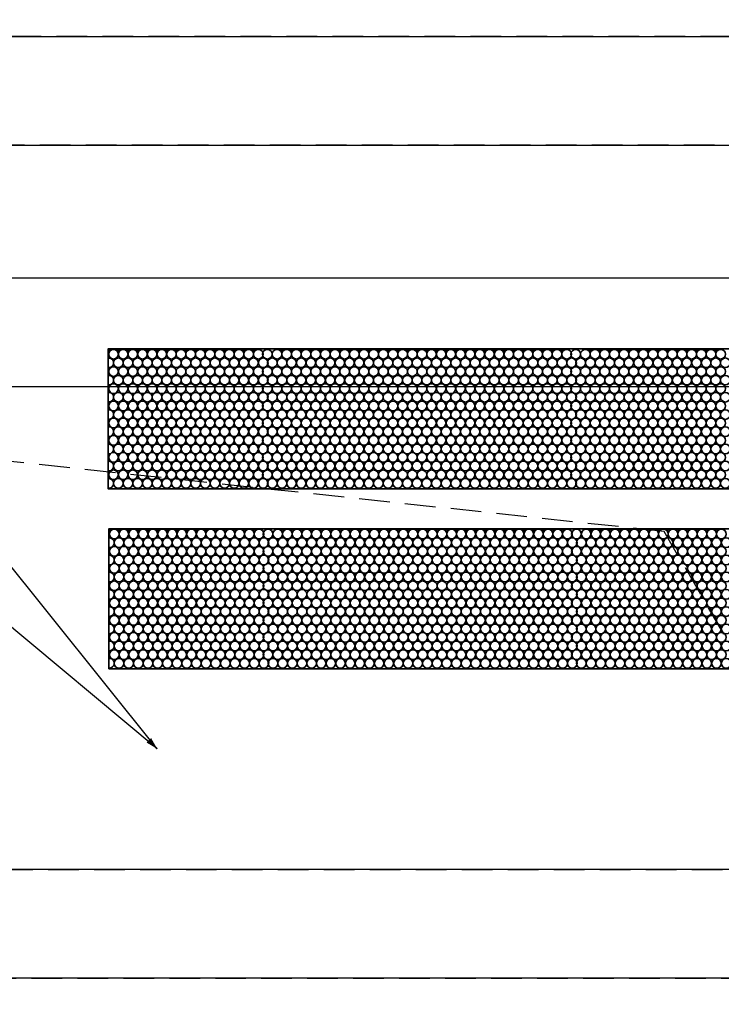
# Model space of a CAD drawing. Header units: millimetres. Extents: x -56303 to -45239, y -20463 to -4540.
# Tile 209 of 256: x -50958 to -50929, y -11635 to -11595. Entities that reach past the tile are written whole.
import ezdxf

# ---------------------------------------------------------------- set-up
doc = ezdxf.new("R2010")
doc.units = ezdxf.units.MM
doc.linetypes.add('DASHED', pattern=[19.05, 12.7, -6.35])
doc.layers.add('_HVAC_urzadzenia', color=220, linetype='Continuous', lineweight=35)
doc.layers.add('FLUID-N1', color=7, linetype='Continuous')
doc.layers.add('FLUID-N1-80-NUM', color=7, linetype='Continuous')
doc.styles.add('OPIS1', font='ROMANS.SHX', dxfattribs={"width": 0.9})
doc.dimstyles.new('wymiar', dxfattribs={"dimtxt": 8, "dimasz": 5, "dimexe": 0.1, "dimexo": 0.1, "dimgap": 1, "dimtad": 1, "dimdec": 0, "dimlfac": 10, "dimdsep": 46, "dimtxsty": 'OPIS1', "dimblk": 'OBLIQUE', "dimcen": 10, "dimclrd": 256, "dimclre": 256, "dimadec": 0, "dimazin": 0, "dimtfac": 1, "dimtdec": 0, "dimtmove": 0, "dimatfit": 3, "dimfxl": 1, "dimarcsym": 0})

# ---------------------------------------------------------------- blocks, each defined once
blk = doc.blocks.new('*U325')
at = {"color": 7, "linetype": 'Continuous'}
for p, q in [((-195, -745), (-195, 745)), ((195, 745), (195, -745))]:
    blk.add_line(p, q, dxfattribs=at)
at = {"color": 0, "linetype": 'ByBlock', "lineweight": -2}
for p, q in [((-150, -700), (-150, 700)), ((150, 700), (150, -700))]:
    blk.add_line(p, q, dxfattribs=at)
blk = doc.blocks.new('*U480')
at = {"color": 7, "linetype": 'Continuous'}
blk.add_line((195, 395), (195, -395), dxfattribs=at)
at = {"color": 7, "linetype": 'DASHED'}
for p, q in [((90, -210), (150, 350)), ((-150, -350), (90, -210))]:
    blk.add_line(p, q, dxfattribs=at)
at = {"color": 0, "linetype": 'ByBlock', "lineweight": -2}
blk.add_line((150, 350), (150, -350), dxfattribs=at)
blk = doc.blocks.new('*U482')
at = {"color": 7, "linetype": 'Continuous'}
for p, q in [((-745, 195), (745, 195)), ((745, -195), (-745, -195))]:
    blk.add_line(p, q, dxfattribs=at)
at = {"color": 0, "linetype": 'ByBlock', "lineweight": -2}
for p, q in [((-700, 150), (700, 150)), ((700, -150), (-700, -150))]:
    blk.add_line(p, q, dxfattribs=at)
blk = doc.blocks.new('A$C29042132')
for points in [[(6, 18.892), (6, 13.092), (43, 13.092), (43, 18.892)], [(6.029, 11.442), (6.029, 5.642), (43.029, 5.642), (43.029, 11.442)]]:
    blk.add_lwpolyline(points, close=True)
for centre in [(17.429, 18.666), (17.829, 18.666), (18.229, 18.666), (18.629, 18.666), (19.029, 18.666), (19.429, 18.666), (19.829, 18.666), (20.229, 18.666), (20.629, 18.666), (21.029, 18.666), (21.429, 18.666), (21.829, 18.666), (22.229, 18.666), (22.629, 18.666), (23.029, 18.666), (23.429, 18.666), (23.804, 18.666), (24.204, 18.666), (24.604, 18.666), (25.004, 18.666), (25.404, 18.666), (25.804, 18.666), (26.204, 18.666), (26.604, 18.666), (27.004, 18.666), (27.404, 18.666), (27.804, 18.666), (28.204, 18.666), (28.604, 18.666), (29.004, 18.666), (29.404, 18.666), (29.804, 18.666), (30.204, 18.666), (30.604, 18.666), (31.004, 18.666), (31.404, 18.666), (31.804, 18.666), (32.204, 18.666), (32.604, 18.666), (33.004, 18.666), (33.404, 18.666), (33.804, 18.666), (34.204, 18.666), (34.604, 18.666), (35.004, 18.666), (35.404, 18.666), (35.804, 18.666), (36.204, 18.666), (36.579, 18.666), (36.979, 18.666), (37.379, 18.666), (37.779, 18.666), (38.179, 18.666), (38.579, 18.666), (38.979, 18.666), (39.379, 18.666), (39.779, 18.666), (40.179, 18.666), (40.579, 18.666), (40.979, 18.666), (41.379, 18.666), (41.779, 18.666), (42.179, 18.666), (42.579, 18.666), (17.629, 18.309), (18.029, 18.309), (18.429, 18.309), (18.829, 18.309), (19.229, 18.309), (19.629, 18.309), (20.029, 18.309), (20.429, 18.309), (20.829, 18.309), (21.229, 18.309), (21.629, 18.309), (22.029, 18.309), (22.429, 18.309), (22.829, 18.309), (23.229, 18.309), (23.629, 18.309), (24.004, 18.309), (24.404, 18.309), (24.804, 18.309), (25.204, 18.309), (25.604, 18.309), (26.004, 18.309), (26.404, 18.309), (26.804, 18.309), (27.204, 18.309), (27.604, 18.309), (28.004, 18.309), (28.404, 18.309), (28.804, 18.309), (29.204, 18.309), (29.604, 18.309), (30.004, 18.309), (30.404, 18.309), (30.804, 18.309), (31.204, 18.309), (31.604, 18.309), (32.004, 18.309), (32.404, 18.309), (32.804, 18.309), (33.204, 18.309), (33.604, 18.309), (34.004, 18.309), (34.404, 18.309), (34.804, 18.309), (35.204, 18.309), (35.604, 18.309), (36.004, 18.309), (36.404, 18.309), (36.779, 18.309), (37.179, 18.309), (37.579, 18.309), (37.979, 18.309), (38.379, 18.309), (38.779, 18.309), (39.179, 18.309), (39.579, 18.309), (39.979, 18.309), (40.379, 18.309), (40.779, 18.309), (41.179, 18.309), (41.579, 18.309), (41.979, 18.309), (42.379, 18.309), (42.779, 18.309), (17.429, 17.947), (17.829, 17.947), (18.229, 17.947), (18.629, 17.947), (19.029, 17.947), (19.429, 17.947), (19.829, 17.947), (20.229, 17.947), (20.629, 17.947), (21.029, 17.947), (21.429, 17.947), (21.829, 17.947), (22.229, 17.947), (22.629, 17.947), (23.029, 17.947), (23.429, 17.947), (23.804, 17.947), (24.204, 17.947), (24.604, 17.947), (25.004, 17.947), (25.404, 17.947), (25.804, 17.947), (26.204, 17.947), (26.604, 17.947), (27.004, 17.947), (27.404, 17.947), (27.804, 17.947), (28.204, 17.947), (28.604, 17.947), (29.004, 17.947), (29.404, 17.947), (29.804, 17.947), (30.204, 17.947), (30.604, 17.947), (31.004, 17.947), (31.404, 17.947), (31.804, 17.947), (32.204, 17.947), (32.604, 17.947), (33.004, 17.947), (33.404, 17.947), (33.804, 17.947), (34.204, 17.947), (34.604, 17.947), (35.004, 17.947), (35.404, 17.947), (35.804, 17.947), (36.204, 17.947), (36.579, 17.947), (36.979, 17.947), (37.379, 17.947), (37.779, 17.947), (38.179, 17.947), (38.579, 17.947), (38.979, 17.947), (39.379, 17.947), (39.779, 17.947), (40.179, 17.947), (40.579, 17.947), (40.979, 17.947), (41.379, 17.947), (41.779, 17.947), (42.179, 17.947), (42.579, 17.947), (17.629, 17.59), (18.029, 17.59), (18.429, 17.59), (18.829, 17.59), (19.229, 17.59), (19.629, 17.59), (20.029, 17.59), (20.429, 17.59), (20.829, 17.59), (21.229, 17.59), (21.629, 17.59), (22.029, 17.59), (22.429, 17.59), (22.829, 17.59), (23.229, 17.59), (23.629, 17.59), (24.004, 17.59), (24.404, 17.59), (24.804, 17.59), (25.204, 17.59), (25.604, 17.59), (26.004, 17.59), (26.404, 17.59), (26.804, 17.59), (27.204, 17.59), (27.604, 17.59), (28.004, 17.59), (28.404, 17.59), (28.804, 17.59), (29.204, 17.59), (29.604, 17.59), (30.004, 17.59), (30.404, 17.59), (30.804, 17.59), (31.204, 17.59), (31.604, 17.59), (32.004, 17.59), (32.404, 17.59), (32.804, 17.59), (33.204, 17.59), (33.604, 17.59), (34.004, 17.59), (34.404, 17.59), (34.804, 17.59), (35.204, 17.59), (35.604, 17.59), (36.004, 17.59), (36.404, 17.59), (36.779, 17.59), (37.179, 17.59), (37.579, 17.59), (37.979, 17.59), (38.379, 17.59), (38.779, 17.59), (39.179, 17.59), (39.579, 17.59), (39.979, 17.59), (40.379, 17.59), (40.779, 17.59), (41.179, 17.59), (41.579, 17.59), (41.979, 17.59), (42.379, 17.59), (42.779, 17.59), (17.429, 17.242), (17.829, 17.242), (18.229, 17.242), (18.629, 17.242), (19.029, 17.242), (19.429, 17.242), (19.829, 17.242), (20.229, 17.242), (20.629, 17.242), (21.029, 17.242), (21.429, 17.242), (21.829, 17.242), (22.229, 17.242), (22.629, 17.242), (23.029, 17.242), (23.429, 17.242), (23.804, 17.242), (24.204, 17.242), (24.604, 17.242), (25.004, 17.242), (25.404, 17.242), (25.804, 17.242), (26.204, 17.242), (26.604, 17.242), (27.004, 17.242), (27.404, 17.242), (27.804, 17.242), (28.204, 17.242), (28.604, 17.242), (29.004, 17.242), (29.404, 17.242), (29.804, 17.242), (30.204, 17.242), (30.604, 17.242), (31.004, 17.242), (31.404, 17.242), (31.804, 17.242), (32.204, 17.242), (32.604, 17.242), (33.004, 17.242), (33.404, 17.242), (33.804, 17.242), (34.204, 17.242), (34.604, 17.242), (35.004, 17.242), (35.404, 17.242), (35.804, 17.242), (36.204, 17.242), (36.579, 17.242), (36.979, 17.242), (37.379, 17.242), (37.779, 17.242), (38.179, 17.242), (38.579, 17.242), (38.979, 17.242), (39.379, 17.242), (39.779, 17.242), (40.179, 17.242), (40.579, 17.242), (40.979, 17.242), (41.379, 17.242), (41.779, 17.242), (42.179, 17.242), (42.579, 17.242), (17.429, 16.523), (17.629, 16.885), (17.829, 16.523), (18.029, 16.885), (18.229, 16.523), (18.429, 16.885), (18.629, 16.523), (18.829, 16.885), (19.029, 16.523), (19.229, 16.885), (19.429, 16.523), (19.629, 16.885), (19.829, 16.523), (20.029, 16.885), (20.229, 16.523), (20.429, 16.885), (20.629, 16.523), (20.829, 16.885), (21.029, 16.523), (21.229, 16.885), (21.429, 16.523), (21.629, 16.885), (21.829, 16.523), (22.029, 16.885), (22.229, 16.523), (22.429, 16.885), (22.629, 16.523), (22.829, 16.885), (23.029, 16.523), (23.229, 16.885), (23.429, 16.523), (23.629, 16.885), (23.804, 16.523), (24.004, 16.885), (24.204, 16.523), (24.404, 16.885), (24.604, 16.523), (24.804, 16.885), (25.004, 16.523), (25.204, 16.885), (25.404, 16.523), (25.604, 16.885), (25.804, 16.523), (26.004, 16.885), (26.204, 16.523), (26.404, 16.885), (26.604, 16.523), (26.804, 16.885), (27.004, 16.523), (27.204, 16.885), (27.404, 16.523), (27.604, 16.885), (27.804, 16.523), (28.004, 16.885), (28.204, 16.523), (28.404, 16.885), (28.604, 16.523), (28.804, 16.885), (29.004, 16.523), (29.204, 16.885), (29.404, 16.523), (29.604, 16.885), (29.804, 16.523), (30.004, 16.885), (30.204, 16.523), (30.404, 16.885), (30.604, 16.523), (30.804, 16.885), (31.004, 16.523), (31.204, 16.885), (31.404, 16.523), (31.604, 16.885), (31.804, 16.523), (32.004, 16.885), (32.204, 16.523), (32.404, 16.885), (32.604, 16.523), (32.804, 16.885), (33.004, 16.523), (33.204, 16.885), (33.404, 16.523), (33.604, 16.885), (33.804, 16.523), (34.004, 16.885), (34.204, 16.523), (34.404, 16.885), (34.604, 16.523), (34.804, 16.885), (35.004, 16.523), (35.204, 16.885), (35.404, 16.523), (35.604, 16.885), (35.804, 16.523), (36.004, 16.885), (36.204, 16.523), (36.404, 16.885), (36.579, 16.523), (36.779, 16.885), (36.979, 16.523), (37.179, 16.885), (37.379, 16.523), (37.579, 16.885), (37.779, 16.523), (37.979, 16.885), (38.179, 16.523), (38.379, 16.885), (38.579, 16.523), (38.779, 16.885), (38.979, 16.523), (39.179, 16.885), (39.379, 16.523), (39.579, 16.885), (39.779, 16.523), (39.979, 16.885), (40.179, 16.523), (40.379, 16.885), (40.579, 16.523), (40.779, 16.885), (40.979, 16.523), (41.179, 16.885), (41.379, 16.523), (41.579, 16.885), (41.779, 16.523), (41.979, 16.885), (42.179, 16.523), (42.379, 16.885), (42.579, 16.523), (42.779, 16.885), (17.629, 16.166), (18.029, 16.166), (18.429, 16.166), (18.829, 16.166), (19.229, 16.166), (19.629, 16.166), (20.029, 16.166), (20.429, 16.166), (20.829, 16.166), (21.229, 16.166), (21.629, 16.166), (22.029, 16.166), (22.429, 16.166), (22.829, 16.166), (23.229, 16.166), (23.629, 16.166), (24.004, 16.166), (24.404, 16.166), (24.804, 16.166), (25.204, 16.166), (25.604, 16.166), (26.004, 16.166), (26.404, 16.166), (26.804, 16.166), (27.204, 16.166), (27.604, 16.166), (28.004, 16.166), (28.404, 16.166), (28.804, 16.166), (29.204, 16.166), (29.604, 16.166), (30.004, 16.166), (30.404, 16.166), (30.804, 16.166), (31.204, 16.166), (31.604, 16.166), (32.004, 16.166), (32.404, 16.166), (32.804, 16.166), (33.204, 16.166), (33.604, 16.166), (34.004, 16.166), (34.404, 16.166), (34.804, 16.166), (35.204, 16.166), (35.604, 16.166), (36.004, 16.166), (36.404, 16.166), (36.779, 16.166), (37.179, 16.166), (37.579, 16.166), (37.979, 16.166), (38.379, 16.166), (38.779, 16.166), (39.179, 16.166), (39.579, 16.166), (39.979, 16.166), (40.379, 16.166), (40.779, 16.166), (41.179, 16.166), (41.579, 16.166), (41.979, 16.166), (42.379, 16.166), (42.779, 16.166), (17.429, 15.814), (17.829, 15.814), (18.229, 15.814), (18.629, 15.814), (19.029, 15.814), (19.429, 15.814), (19.829, 15.814), (20.229, 15.814), (20.629, 15.814), (21.029, 15.814), (21.429, 15.814), (21.829, 15.814), (22.229, 15.814), (22.629, 15.814), (23.029, 15.814), (23.429, 15.814), (23.804, 15.814), (24.204, 15.814), (24.604, 15.814), (25.004, 15.814), (25.404, 15.814), (25.804, 15.814), (26.204, 15.814), (26.604, 15.814), (27.004, 15.814), (27.404, 15.814), (27.804, 15.814), (28.204, 15.814), (28.604, 15.814), (29.004, 15.814), (29.404, 15.814), (29.804, 15.814), (30.204, 15.814), (30.604, 15.814), (31.004, 15.814), (31.404, 15.814), (31.804, 15.814), (32.204, 15.814), (32.604, 15.814), (33.004, 15.814), (33.404, 15.814), (33.804, 15.814), (34.204, 15.814), (34.604, 15.814), (35.004, 15.814), (35.404, 15.814), (35.804, 15.814), (36.204, 15.814), (36.579, 15.814), (36.979, 15.814), (37.379, 15.814), (37.779, 15.814), (38.179, 15.814), (38.579, 15.814), (38.979, 15.814), (39.379, 15.814), (39.779, 15.814), (40.179, 15.814), (40.579, 15.814), (40.979, 15.814), (41.379, 15.814), (41.779, 15.814), (42.179, 15.814), (42.579, 15.814), (17.629, 15.457), (18.029, 15.457), (18.429, 15.457), (18.829, 15.457), (19.229, 15.457), (19.629, 15.457), (20.029, 15.457), (20.429, 15.457), (20.829, 15.457), (21.229, 15.457), (21.629, 15.457), (22.029, 15.457), (22.429, 15.457), (22.829, 15.457), (23.229, 15.457), (23.629, 15.457), (24.004, 15.457), (24.404, 15.457), (24.804, 15.457), (25.204, 15.457), (25.604, 15.457), (26.004, 15.457), (26.404, 15.457), (26.804, 15.457), (27.204, 15.457), (27.604, 15.457), (28.004, 15.457), (28.404, 15.457), (28.804, 15.457), (29.204, 15.457), (29.604, 15.457), (30.004, 15.457), (30.404, 15.457), (30.804, 15.457), (31.204, 15.457), (31.604, 15.457), (32.004, 15.457), (32.404, 15.457), (32.804, 15.457), (33.204, 15.457), (33.604, 15.457), (34.004, 15.457), (34.404, 15.457), (34.804, 15.457), (35.204, 15.457), (35.604, 15.457), (36.004, 15.457), (36.404, 15.457), (36.779, 15.457), (37.179, 15.457), (37.579, 15.457), (37.979, 15.457), (38.379, 15.457), (38.779, 15.457), (39.179, 15.457), (39.579, 15.457), (39.979, 15.457), (40.379, 15.457), (40.779, 15.457), (41.179, 15.457), (41.579, 15.457), (41.979, 15.457), (42.379, 15.457), (42.779, 15.457), (17.429, 15.095), (17.829, 15.095), (18.229, 15.095), (18.629, 15.095), (19.029, 15.095), (19.429, 15.095), (19.829, 15.095), (20.229, 15.095), (20.629, 15.095), (21.029, 15.095), (21.429, 15.095), (21.829, 15.095), (22.229, 15.095), (22.629, 15.095), (23.029, 15.095), (23.429, 15.095), (23.804, 15.095), (24.204, 15.095), (24.604, 15.095), (25.004, 15.095), (25.404, 15.095), (25.804, 15.095), (26.204, 15.095), (26.604, 15.095), (27.004, 15.095), (27.404, 15.095), (27.804, 15.095), (28.204, 15.095), (28.604, 15.095), (29.004, 15.095), (29.404, 15.095), (29.804, 15.095), (30.204, 15.095), (30.604, 15.095), (31.004, 15.095), (31.404, 15.095), (31.804, 15.095), (32.204, 15.095), (32.604, 15.095), (33.004, 15.095), (33.404, 15.095), (33.804, 15.095), (34.204, 15.095), (34.604, 15.095), (35.004, 15.095), (35.404, 15.095), (35.804, 15.095), (36.204, 15.095), (36.579, 15.095), (36.979, 15.095), (37.379, 15.095), (37.779, 15.095), (38.179, 15.095), (38.579, 15.095), (38.979, 15.095), (39.379, 15.095), (39.779, 15.095), (40.179, 15.095), (40.579, 15.095), (40.979, 15.095), (41.379, 15.095), (41.779, 15.095), (42.179, 15.095), (42.579, 15.095), (17.629, 14.738), (18.029, 14.738), (18.429, 14.738), (18.829, 14.738), (19.229, 14.738), (19.629, 14.738), (20.029, 14.738), (20.429, 14.738), (20.829, 14.738), (21.229, 14.738), (21.629, 14.738), (22.029, 14.738), (22.429, 14.738), (22.829, 14.738), (23.229, 14.738), (23.629, 14.738), (24.004, 14.738), (24.404, 14.738), (24.804, 14.738), (25.204, 14.738), (25.604, 14.738), (26.004, 14.738), (26.404, 14.738), (26.804, 14.738), (27.204, 14.738), (27.604, 14.738), (28.004, 14.738), (28.404, 14.738), (28.804, 14.738), (29.204, 14.738), (29.604, 14.738), (30.004, 14.738), (30.404, 14.738), (30.804, 14.738), (31.204, 14.738), (31.604, 14.738), (32.004, 14.738), (32.404, 14.738), (32.804, 14.738), (33.204, 14.738), (33.604, 14.738), (34.004, 14.738), (34.404, 14.738), (34.804, 14.738), (35.204, 14.738), (35.604, 14.738), (36.004, 14.738), (36.404, 14.738), (36.779, 14.738), (37.179, 14.738), (37.579, 14.738), (37.979, 14.738), (38.379, 14.738), (38.779, 14.738), (39.179, 14.738), (39.579, 14.738), (39.979, 14.738), (40.379, 14.738), (40.779, 14.738), (41.179, 14.738), (41.579, 14.738), (41.979, 14.738), (42.379, 14.738), (42.779, 14.738), (17.429, 14.39), (17.829, 14.39), (18.229, 14.39), (18.629, 14.39), (19.029, 14.39), (19.429, 14.39), (19.829, 14.39), (20.229, 14.39), (20.629, 14.39), (21.029, 14.39), (21.429, 14.39), (21.829, 14.39), (22.229, 14.39), (22.629, 14.39), (23.029, 14.39), (23.429, 14.39), (23.804, 14.39), (24.204, 14.39), (24.604, 14.39), (25.004, 14.39), (25.404, 14.39), (25.804, 14.39), (26.204, 14.39), (26.604, 14.39), (27.004, 14.39), (27.404, 14.39), (27.804, 14.39), (28.204, 14.39), (28.604, 14.39), (29.004, 14.39), (29.404, 14.39), (29.804, 14.39), (30.204, 14.39), (30.604, 14.39), (31.004, 14.39), (31.404, 14.39), (31.804, 14.39), (32.204, 14.39), (32.604, 14.39), (33.004, 14.39), (33.404, 14.39), (33.804, 14.39), (34.204, 14.39), (34.604, 14.39), (35.004, 14.39), (35.404, 14.39), (35.804, 14.39), (36.204, 14.39), (36.579, 14.39), (36.979, 14.39), (37.379, 14.39), (37.779, 14.39), (38.179, 14.39), (38.579, 14.39), (38.979, 14.39), (39.379, 14.39), (39.779, 14.39), (40.179, 14.39), (40.579, 14.39), (40.979, 14.39), (41.379, 14.39), (41.779, 14.39), (42.179, 14.39), (42.579, 14.39), (17.429, 13.671), (17.629, 14.033), (17.829, 13.671), (18.029, 14.033), (18.229, 13.671), (18.429, 14.033), (18.629, 13.671), (18.829, 14.033), (19.029, 13.671), (19.229, 14.033), (19.429, 13.671), (19.629, 14.033), (19.829, 13.671), (20.029, 14.033), (20.229, 13.671), (20.429, 14.033), (20.629, 13.671), (20.829, 14.033), (21.029, 13.671), (21.229, 14.033), (21.429, 13.671), (21.629, 14.033), (21.829, 13.671), (22.029, 14.033), (22.229, 13.671), (22.429, 14.033), (22.629, 13.671), (22.829, 14.033), (23.029, 13.671), (23.229, 14.033), (23.429, 13.671), (23.629, 14.033), (23.804, 13.671), (24.004, 14.033), (24.204, 13.671), (24.404, 14.033), (24.604, 13.671), (24.804, 14.033), (25.004, 13.671), (25.204, 14.033), (25.404, 13.671), (25.604, 14.033), (25.804, 13.671), (26.004, 14.033), (26.204, 13.671), (26.404, 14.033), (26.604, 13.671), (26.804, 14.033), (27.004, 13.671), (27.204, 14.033), (27.404, 13.671), (27.604, 14.033), (27.804, 13.671), (28.004, 14.033), (28.204, 13.671), (28.404, 14.033), (28.604, 13.671), (28.804, 14.033), (29.004, 13.671), (29.204, 14.033), (29.404, 13.671), (29.604, 14.033), (29.804, 13.671), (30.004, 14.033), (30.204, 13.671), (30.404, 14.033), (30.604, 13.671), (30.804, 14.033), (31.004, 13.671), (31.204, 14.033), (31.404, 13.671), (31.604, 14.033), (31.804, 13.671), (32.004, 14.033), (32.204, 13.671), (32.404, 14.033), (32.604, 13.671), (32.804, 14.033), (33.004, 13.671), (33.204, 14.033), (33.404, 13.671), (33.604, 14.033), (33.804, 13.671), (34.004, 14.033), (34.204, 13.671), (34.404, 14.033), (34.604, 13.671), (34.804, 14.033), (35.004, 13.671), (35.204, 14.033), (35.404, 13.671), (35.604, 14.033), (35.804, 13.671), (36.004, 14.033), (36.204, 13.671), (36.404, 14.033), (36.579, 13.671), (36.779, 14.033), (36.979, 13.671), (37.179, 14.033), (37.379, 13.671), (37.579, 14.033), (37.779, 13.671), (37.979, 14.033), (38.179, 13.671), (38.379, 14.033), (38.579, 13.671), (38.779, 14.033), (38.979, 13.671), (39.179, 14.033), (39.379, 13.671), (39.579, 14.033), (39.779, 13.671), (39.979, 14.033), (40.179, 13.671), (40.379, 14.033), (40.579, 13.671), (40.779, 14.033), (40.979, 13.671), (41.179, 14.033), (41.379, 13.671), (41.579, 14.033), (41.779, 13.671), (41.979, 14.033), (42.179, 13.671), (42.379, 14.033), (42.579, 13.671), (42.779, 14.033), (17.629, 13.314), (18.029, 13.314), (18.429, 13.314), (18.829, 13.314), (19.229, 13.314), (19.629, 13.314), (20.029, 13.314), (20.429, 13.314), (20.829, 13.314), (21.229, 13.314), (21.629, 13.314), (22.029, 13.314), (22.429, 13.314), (22.829, 13.314), (23.229, 13.314), (23.629, 13.314), (24.004, 13.314), (24.404, 13.314), (24.804, 13.314), (25.204, 13.314), (25.604, 13.314), (26.004, 13.314), (26.404, 13.314), (26.804, 13.314), (27.204, 13.314), (27.604, 13.314), (28.004, 13.314), (28.404, 13.314), (28.804, 13.314), (29.204, 13.314), (29.604, 13.314), (30.004, 13.314), (30.404, 13.314), (30.804, 13.314), (31.204, 13.314), (31.604, 13.314), (32.004, 13.314), (32.404, 13.314), (32.804, 13.314), (33.204, 13.314), (33.604, 13.314), (34.004, 13.314), (34.404, 13.314), (34.804, 13.314), (35.204, 13.314), (35.604, 13.314), (36.004, 13.314), (36.404, 13.314), (36.779, 13.314), (37.179, 13.314), (37.579, 13.314), (37.979, 13.314), (38.379, 13.314), (38.779, 13.314), (39.179, 13.314), (39.579, 13.314), (39.979, 13.314), (40.379, 13.314), (40.779, 13.314), (41.179, 13.314), (41.579, 13.314), (41.979, 13.314), (42.379, 13.314), (42.779, 13.314), (17.458, 11.216), (17.658, 10.859), (17.858, 11.216), (18.058, 10.859), (18.258, 11.216), (18.458, 10.859), (18.658, 11.216), (18.858, 10.859), (19.058, 11.216), (19.258, 10.859), (19.458, 11.216), (19.658, 10.859), (19.858, 11.216), (20.058, 10.859), (20.258, 11.216), (20.458, 10.859), (20.658, 11.216), (20.858, 10.859), (21.058, 11.216), (21.258, 10.859), (21.458, 11.216), (21.658, 10.859), (21.858, 11.216), (22.058, 10.859), (22.258, 11.216), (22.458, 10.859), (22.658, 11.216), (22.858, 10.859), (23.058, 11.216), (23.258, 10.859), (23.458, 11.216), (23.658, 10.859), (23.833, 11.216), (24.033, 10.859), (24.233, 11.216), (24.433, 10.859), (24.633, 11.216), (24.833, 10.859), (25.033, 11.216), (25.233, 10.859), (25.433, 11.216), (25.633, 10.859), (25.833, 11.216), (26.033, 10.859), (26.233, 11.216), (26.433, 10.859), (26.633, 11.216), (26.833, 10.859), (27.033, 11.216), (27.233, 10.859), (27.433, 11.216), (27.633, 10.859), (27.833, 11.216), (28.033, 10.859), (28.233, 11.216), (28.433, 10.859), (28.633, 11.216), (28.833, 10.859), (29.033, 11.216), (29.233, 10.859), (29.433, 11.216), (29.633, 10.859), (29.833, 11.216), (30.033, 10.859), (30.233, 11.216), (30.433, 10.859), (30.633, 11.216), (30.833, 10.859), (31.033, 11.216), (31.233, 10.859), (31.433, 11.216), (31.633, 10.859), (31.833, 11.216), (32.033, 10.859), (32.233, 11.216), (32.433, 10.859), (32.633, 11.216), (32.833, 10.859), (33.033, 11.216), (33.233, 10.859), (33.433, 11.216), (33.633, 10.859), (33.833, 11.216), (34.033, 10.859), (34.233, 11.216), (34.433, 10.859), (34.633, 11.216), (34.833, 10.859), (35.033, 11.216), (35.233, 10.859), (35.433, 11.216), (35.633, 10.859), (35.833, 11.216), (36.033, 10.859), (36.233, 11.216), (36.433, 10.859), (36.608, 11.216), (36.808, 10.859), (37.008, 11.216), (37.208, 10.859), (37.408, 11.216), (37.608, 10.859), (37.808, 11.216), (38.008, 10.859), (38.208, 11.216), (38.408, 10.859), (38.608, 11.216), (38.808, 10.859), (39.008, 11.216), (39.208, 10.859), (39.408, 11.216), (39.608, 10.859), (39.808, 11.216), (40.008, 10.859), (40.208, 11.216), (40.408, 10.859), (40.608, 11.216), (40.808, 10.859), (41.008, 11.216), (41.208, 10.859), (41.408, 11.216), (41.608, 10.859), (41.808, 11.216), (42.008, 10.859), (42.208, 11.216), (42.408, 10.859), (42.608, 11.216), (42.808, 10.859), (17.458, 10.497), (17.858, 10.497), (18.258, 10.497), (18.658, 10.497), (19.058, 10.497), (19.458, 10.497), (19.858, 10.497), (20.258, 10.497), (20.658, 10.497), (21.058, 10.497), (21.458, 10.497), (21.858, 10.497), (22.258, 10.497), (22.658, 10.497), (23.058, 10.497), (23.458, 10.497), (23.833, 10.497), (24.233, 10.497), (24.633, 10.497), (25.033, 10.497), (25.433, 10.497), (25.833, 10.497), (26.233, 10.497), (26.633, 10.497), (27.033, 10.497), (27.433, 10.497), (27.833, 10.497), (28.233, 10.497), (28.633, 10.497), (29.033, 10.497), (29.433, 10.497), (29.833, 10.497), (30.233, 10.497), (30.633, 10.497), (31.033, 10.497), (31.433, 10.497), (31.833, 10.497), (32.233, 10.497), (32.633, 10.497), (33.033, 10.497), (33.433, 10.497), (33.833, 10.497), (34.233, 10.497), (34.633, 10.497), (35.033, 10.497), (35.433, 10.497), (35.833, 10.497), (36.233, 10.497), (36.608, 10.497), (37.008, 10.497), (37.408, 10.497), (37.808, 10.497), (38.208, 10.497), (38.608, 10.497), (39.008, 10.497), (39.408, 10.497), (39.808, 10.497), (40.208, 10.497), (40.608, 10.497), (41.008, 10.497), (41.408, 10.497), (41.808, 10.497), (42.208, 10.497), (42.608, 10.497), (17.658, 10.14), (18.058, 10.14), (18.458, 10.14), (18.858, 10.14), (19.258, 10.14), (19.658, 10.14), (20.058, 10.14), (20.458, 10.14), (20.858, 10.14), (21.258, 10.14), (21.658, 10.14), (22.058, 10.14), (22.458, 10.14), (22.858, 10.14), (23.258, 10.14), (23.658, 10.14), (24.033, 10.14), (24.433, 10.14), (24.833, 10.14), (25.233, 10.14), (25.633, 10.14), (26.033, 10.14), (26.433, 10.14), (26.833, 10.14), (27.233, 10.14), (27.633, 10.14), (28.033, 10.14), (28.433, 10.14), (28.833, 10.14), (29.233, 10.14), (29.633, 10.14), (30.033, 10.14), (30.433, 10.14), (30.833, 10.14), (31.233, 10.14), (31.633, 10.14), (32.033, 10.14), (32.433, 10.14), (32.833, 10.14), (33.233, 10.14), (33.633, 10.14), (34.033, 10.14), (34.433, 10.14), (34.833, 10.14), (35.233, 10.14), (35.633, 10.14), (36.033, 10.14), (36.433, 10.14), (36.808, 10.14), (37.208, 10.14), (37.608, 10.14), (38.008, 10.14), (38.408, 10.14), (38.808, 10.14), (39.208, 10.14), (39.608, 10.14), (40.008, 10.14), (40.408, 10.14), (40.808, 10.14), (41.208, 10.14), (41.608, 10.14), (42.008, 10.14), (42.408, 10.14), (42.808, 10.14), (17.458, 9.792), (17.858, 9.792), (18.258, 9.792), (18.658, 9.792), (19.058, 9.792), (19.458, 9.792), (19.858, 9.792), (20.258, 9.792), (20.658, 9.792), (21.058, 9.792), (21.458, 9.792), (21.858, 9.792), (22.258, 9.792), (22.658, 9.792), (23.058, 9.792), (23.458, 9.792), (23.833, 9.792), (24.233, 9.792), (24.633, 9.792), (25.033, 9.792), (25.433, 9.792), (25.833, 9.792), (26.233, 9.792), (26.633, 9.792), (27.033, 9.792), (27.433, 9.792), (27.833, 9.792), (28.233, 9.792), (28.633, 9.792), (29.033, 9.792), (29.433, 9.792), (29.833, 9.792), (30.233, 9.792), (30.633, 9.792), (31.033, 9.792), (31.433, 9.792), (31.833, 9.792), (32.233, 9.792), (32.633, 9.792), (33.033, 9.792), (33.433, 9.792), (33.833, 9.792), (34.233, 9.792), (34.633, 9.792), (35.033, 9.792), (35.433, 9.792), (35.833, 9.792), (36.233, 9.792), (36.608, 9.792), (37.008, 9.792), (37.408, 9.792), (37.808, 9.792), (38.208, 9.792), (38.608, 9.792), (39.008, 9.792), (39.408, 9.792), (39.808, 9.792), (40.208, 9.792), (40.608, 9.792), (41.008, 9.792), (41.408, 9.792), (41.808, 9.792), (42.208, 9.792), (42.608, 9.792), (17.658, 9.435), (18.058, 9.435), (18.458, 9.435), (18.858, 9.435), (19.258, 9.435), (19.658, 9.435), (20.058, 9.435), (20.458, 9.435), (20.858, 9.435), (21.258, 9.435), (21.658, 9.435), (22.058, 9.435), (22.458, 9.435), (22.858, 9.435), (23.258, 9.435), (23.658, 9.435), (24.033, 9.435), (24.433, 9.435), (24.833, 9.435), (25.233, 9.435), (25.633, 9.435), (26.033, 9.435), (26.433, 9.435), (26.833, 9.435), (27.233, 9.435), (27.633, 9.435), (28.033, 9.435), (28.433, 9.435), (28.833, 9.435), (29.233, 9.435), (29.633, 9.435), (30.033, 9.435), (30.433, 9.435), (30.833, 9.435), (31.233, 9.435), (31.633, 9.435), (32.033, 9.435), (32.433, 9.435), (32.833, 9.435), (33.233, 9.435), (33.633, 9.435), (34.033, 9.435), (34.433, 9.435), (34.833, 9.435), (35.233, 9.435), (35.633, 9.435), (36.033, 9.435), (36.433, 9.435), (36.808, 9.435), (37.208, 9.435), (37.608, 9.435), (38.008, 9.435), (38.408, 9.435), (38.808, 9.435), (39.208, 9.435), (39.608, 9.435), (40.008, 9.435), (40.408, 9.435), (40.808, 9.435), (41.208, 9.435), (41.608, 9.435), (42.008, 9.435), (42.408, 9.435), (42.808, 9.435), (17.458, 9.073), (17.858, 9.073), (18.258, 9.073), (18.658, 9.073), (19.058, 9.073), (19.458, 9.073), (19.858, 9.073), (20.258, 9.073), (20.658, 9.073), (21.058, 9.073), (21.458, 9.073), (21.858, 9.073), (22.258, 9.073), (22.658, 9.073), (23.058, 9.073), (23.458, 9.073), (23.833, 9.073), (24.233, 9.073), (24.633, 9.073), (25.033, 9.073), (25.433, 9.073), (25.833, 9.073), (26.233, 9.073), (26.633, 9.073), (27.033, 9.073), (27.433, 9.073), (27.833, 9.073), (28.233, 9.073), (28.633, 9.073), (29.033, 9.073), (29.433, 9.073), (29.833, 9.073), (30.233, 9.073), (30.633, 9.073), (31.033, 9.073), (31.433, 9.073), (31.833, 9.073), (32.233, 9.073), (32.633, 9.073), (33.033, 9.073), (33.433, 9.073), (33.833, 9.073), (34.233, 9.073), (34.633, 9.073), (35.033, 9.073), (35.433, 9.073), (35.833, 9.073), (36.233, 9.073), (36.608, 9.073), (37.008, 9.073), (37.408, 9.073), (37.808, 9.073), (38.208, 9.073), (38.608, 9.073), (39.008, 9.073), (39.408, 9.073), (39.808, 9.073), (40.208, 9.073), (40.608, 9.073), (41.008, 9.073), (41.408, 9.073), (41.808, 9.073), (42.208, 9.073), (42.608, 9.073), (17.458, 8.364), (17.658, 8.716), (17.858, 8.364), (18.058, 8.716), (18.258, 8.364), (18.458, 8.716), (18.658, 8.364), (18.858, 8.716), (19.058, 8.364), (19.258, 8.716), (19.458, 8.364), (19.658, 8.716), (19.858, 8.364), (20.058, 8.716), (20.258, 8.364), (20.458, 8.716), (20.658, 8.364), (20.858, 8.716), (21.058, 8.364), (21.258, 8.716), (21.458, 8.364), (21.658, 8.716), (21.858, 8.364), (22.058, 8.716), (22.258, 8.364), (22.458, 8.716), (22.658, 8.364), (22.858, 8.716), (23.058, 8.364), (23.258, 8.716), (23.458, 8.364), (23.658, 8.716), (23.833, 8.364), (24.033, 8.716), (24.233, 8.364), (24.433, 8.716), (24.633, 8.364), (24.833, 8.716), (25.033, 8.364), (25.233, 8.716), (25.433, 8.364), (25.633, 8.716), (25.833, 8.364), (26.033, 8.716), (26.233, 8.364), (26.433, 8.716), (26.633, 8.364), (26.833, 8.716), (27.033, 8.364), (27.233, 8.716), (27.433, 8.364), (27.633, 8.716), (27.833, 8.364), (28.033, 8.716), (28.233, 8.364), (28.433, 8.716), (28.633, 8.364), (28.833, 8.716), (29.033, 8.364), (29.233, 8.716), (29.433, 8.364), (29.633, 8.716), (29.833, 8.364), (30.033, 8.716), (30.233, 8.364), (30.433, 8.716), (30.633, 8.364), (30.833, 8.716), (31.033, 8.364), (31.233, 8.716), (31.433, 8.364), (31.633, 8.716), (31.833, 8.364), (32.033, 8.716), (32.233, 8.364), (32.433, 8.716), (32.633, 8.364), (32.833, 8.716), (33.033, 8.364), (33.233, 8.716), (33.433, 8.364), (33.633, 8.716), (33.833, 8.364), (34.033, 8.716), (34.233, 8.364), (34.433, 8.716), (34.633, 8.364), (34.833, 8.716), (35.033, 8.364), (35.233, 8.716), (35.433, 8.364), (35.633, 8.716), (35.833, 8.364), (36.033, 8.716), (36.233, 8.364), (36.433, 8.716), (36.608, 8.364), (36.808, 8.716), (37.008, 8.364), (37.208, 8.716), (37.408, 8.364), (37.608, 8.716), (37.808, 8.364), (38.008, 8.716), (38.208, 8.364), (38.408, 8.716), (38.608, 8.364), (38.808, 8.716), (39.008, 8.364), (39.208, 8.716), (39.408, 8.364), (39.608, 8.716), (39.808, 8.364), (40.008, 8.716), (40.208, 8.364), (40.408, 8.716), (40.608, 8.364), (40.808, 8.716), (41.008, 8.364), (41.208, 8.716), (41.408, 8.364), (41.608, 8.716), (41.808, 8.364), (42.008, 8.716), (42.208, 8.364), (42.408, 8.716), (42.608, 8.364), (42.808, 8.716), (17.658, 8.007), (18.058, 8.007), (18.458, 8.007), (18.858, 8.007), (19.258, 8.007), (19.658, 8.007), (20.058, 8.007), (20.458, 8.007), (20.858, 8.007), (21.258, 8.007), (21.658, 8.007), (22.058, 8.007), (22.458, 8.007), (22.858, 8.007), (23.258, 8.007), (23.658, 8.007), (24.033, 8.007), (24.433, 8.007), (24.833, 8.007), (25.233, 8.007), (25.633, 8.007), (26.033, 8.007), (26.433, 8.007), (26.833, 8.007), (27.233, 8.007), (27.633, 8.007), (28.033, 8.007), (28.433, 8.007), (28.833, 8.007), (29.233, 8.007), (29.633, 8.007), (30.033, 8.007), (30.433, 8.007), (30.833, 8.007), (31.233, 8.007), (31.633, 8.007), (32.033, 8.007), (32.433, 8.007), (32.833, 8.007), (33.233, 8.007), (33.633, 8.007), (34.033, 8.007), (34.433, 8.007), (34.833, 8.007), (35.233, 8.007), (35.633, 8.007), (36.033, 8.007), (36.433, 8.007), (36.808, 8.007), (37.208, 8.007), (37.608, 8.007), (38.008, 8.007), (38.408, 8.007), (38.808, 8.007), (39.208, 8.007), (39.608, 8.007), (40.008, 8.007), (40.408, 8.007), (40.808, 8.007), (41.208, 8.007), (41.608, 8.007), (42.008, 8.007), (42.408, 8.007), (42.808, 8.007), (17.458, 7.645), (17.858, 7.645), (18.258, 7.645), (18.658, 7.645), (19.058, 7.645), (19.458, 7.645), (19.858, 7.645), (20.258, 7.645), (20.658, 7.645), (21.058, 7.645), (21.458, 7.645), (21.858, 7.645), (22.258, 7.645), (22.658, 7.645), (23.058, 7.645), (23.458, 7.645), (23.833, 7.645), (24.233, 7.645), (24.633, 7.645), (25.033, 7.645), (25.433, 7.645), (25.833, 7.645), (26.233, 7.645), (26.633, 7.645), (27.033, 7.645), (27.433, 7.645), (27.833, 7.645), (28.233, 7.645), (28.633, 7.645), (29.033, 7.645), (29.433, 7.645), (29.833, 7.645), (30.233, 7.645), (30.633, 7.645), (31.033, 7.645), (31.433, 7.645), (31.833, 7.645), (32.233, 7.645), (32.633, 7.645), (33.033, 7.645), (33.433, 7.645), (33.833, 7.645), (34.233, 7.645), (34.633, 7.645), (35.033, 7.645), (35.433, 7.645), (35.833, 7.645), (36.233, 7.645), (36.608, 7.645), (37.008, 7.645), (37.408, 7.645), (37.808, 7.645), (38.208, 7.645), (38.608, 7.645), (39.008, 7.645), (39.408, 7.645), (39.808, 7.645), (40.208, 7.645), (40.608, 7.645), (41.008, 7.645), (41.408, 7.645), (41.808, 7.645), (42.208, 7.645), (42.608, 7.645), (17.658, 7.288), (18.058, 7.288), (18.458, 7.288), (18.858, 7.288), (19.258, 7.288), (19.658, 7.288), (20.058, 7.288), (20.458, 7.288), (20.858, 7.288), (21.258, 7.288), (21.658, 7.288), (22.058, 7.288), (22.458, 7.288), (22.858, 7.288), (23.258, 7.288), (23.658, 7.288), (24.033, 7.288), (24.433, 7.288), (24.833, 7.288), (25.233, 7.288), (25.633, 7.288), (26.033, 7.288), (26.433, 7.288), (26.833, 7.288), (27.233, 7.288), (27.633, 7.288), (28.033, 7.288), (28.433, 7.288), (28.833, 7.288), (29.233, 7.288), (29.633, 7.288), (30.033, 7.288), (30.433, 7.288), (30.833, 7.288), (31.233, 7.288), (31.633, 7.288), (32.033, 7.288), (32.433, 7.288), (32.833, 7.288), (33.233, 7.288), (33.633, 7.288), (34.033, 7.288), (34.433, 7.288), (34.833, 7.288), (35.233, 7.288), (35.633, 7.288), (36.033, 7.288), (36.433, 7.288), (36.808, 7.288), (37.208, 7.288), (37.608, 7.288), (38.008, 7.288), (38.408, 7.288), (38.808, 7.288), (39.208, 7.288), (39.608, 7.288), (40.008, 7.288), (40.408, 7.288), (40.808, 7.288), (41.208, 7.288), (41.608, 7.288), (42.008, 7.288), (42.408, 7.288), (42.808, 7.288), (17.458, 6.94), (17.858, 6.94), (18.258, 6.94), (18.658, 6.94), (19.058, 6.94), (19.458, 6.94), (19.858, 6.94), (20.258, 6.94), (20.658, 6.94), (21.058, 6.94), (21.458, 6.94), (21.858, 6.94), (22.258, 6.94), (22.658, 6.94), (23.058, 6.94), (23.458, 6.94), (23.833, 6.94), (24.233, 6.94), (24.633, 6.94), (25.033, 6.94), (25.433, 6.94), (25.833, 6.94), (26.233, 6.94), (26.633, 6.94), (27.033, 6.94), (27.433, 6.94), (27.833, 6.94), (28.233, 6.94), (28.633, 6.94), (29.033, 6.94), (29.433, 6.94), (29.833, 6.94), (30.233, 6.94), (30.633, 6.94), (31.033, 6.94), (31.433, 6.94), (31.833, 6.94), (32.233, 6.94), (32.633, 6.94), (33.033, 6.94), (33.433, 6.94), (33.833, 6.94), (34.233, 6.94), (34.633, 6.94), (35.033, 6.94), (35.433, 6.94), (35.833, 6.94), (36.233, 6.94), (36.608, 6.94), (37.008, 6.94), (37.408, 6.94), (37.808, 6.94), (38.208, 6.94), (38.608, 6.94), (39.008, 6.94), (39.408, 6.94), (39.808, 6.94), (40.208, 6.94), (40.608, 6.94), (41.008, 6.94), (41.408, 6.94), (41.808, 6.94), (42.208, 6.94), (42.608, 6.94), (17.658, 6.583), (18.058, 6.583), (18.458, 6.583), (18.858, 6.583), (19.258, 6.583), (19.658, 6.583), (20.058, 6.583), (20.458, 6.583), (20.858, 6.583), (21.258, 6.583), (21.658, 6.583), (22.058, 6.583), (22.458, 6.583), (22.858, 6.583), (23.258, 6.583), (23.658, 6.583), (24.033, 6.583), (24.433, 6.583), (24.833, 6.583), (25.233, 6.583), (25.633, 6.583), (26.033, 6.583), (26.433, 6.583), (26.833, 6.583), (27.233, 6.583), (27.633, 6.583), (28.033, 6.583), (28.433, 6.583), (28.833, 6.583), (29.233, 6.583), (29.633, 6.583), (30.033, 6.583), (30.433, 6.583), (30.833, 6.583), (31.233, 6.583), (31.633, 6.583), (32.033, 6.583), (32.433, 6.583), (32.833, 6.583), (33.233, 6.583), (33.633, 6.583), (34.033, 6.583), (34.433, 6.583), (34.833, 6.583), (35.233, 6.583), (35.633, 6.583), (36.033, 6.583), (36.433, 6.583), (36.808, 6.583), (37.208, 6.583), (37.608, 6.583), (38.008, 6.583), (38.408, 6.583), (38.808, 6.583), (39.208, 6.583), (39.608, 6.583), (40.008, 6.583), (40.408, 6.583), (40.808, 6.583), (41.208, 6.583), (41.608, 6.583), (42.008, 6.583), (42.408, 6.583), (42.808, 6.583), (17.458, 6.221), (17.858, 6.221), (18.258, 6.221), (18.658, 6.221), (19.058, 6.221), (19.458, 6.221), (19.858, 6.221), (20.258, 6.221), (20.658, 6.221), (21.058, 6.221), (21.458, 6.221), (21.858, 6.221), (22.258, 6.221), (22.658, 6.221), (23.058, 6.221), (23.458, 6.221), (23.833, 6.221), (24.233, 6.221), (24.633, 6.221), (25.033, 6.221), (25.433, 6.221), (25.833, 6.221), (26.233, 6.221), (26.633, 6.221), (27.033, 6.221), (27.433, 6.221), (27.833, 6.221), (28.233, 6.221), (28.633, 6.221), (29.033, 6.221), (29.433, 6.221), (29.833, 6.221), (30.233, 6.221), (30.633, 6.221), (31.033, 6.221), (31.433, 6.221), (31.833, 6.221), (32.233, 6.221), (32.633, 6.221), (33.033, 6.221), (33.433, 6.221), (33.833, 6.221), (34.233, 6.221), (34.633, 6.221), (35.033, 6.221), (35.433, 6.221), (35.833, 6.221), (36.233, 6.221), (36.608, 6.221), (37.008, 6.221), (37.408, 6.221), (37.808, 6.221), (38.208, 6.221), (38.608, 6.221), (39.008, 6.221), (39.408, 6.221), (39.808, 6.221), (40.208, 6.221), (40.608, 6.221), (41.008, 6.221), (41.408, 6.221), (41.808, 6.221), (42.208, 6.221), (42.608, 6.221), (17.658, 5.864), (18.058, 5.864), (18.458, 5.864), (18.858, 5.864), (19.258, 5.864), (19.658, 5.864), (20.058, 5.864), (20.458, 5.864), (20.858, 5.864), (21.258, 5.864), (21.658, 5.864), (22.058, 5.864), (22.458, 5.864), (22.858, 5.864), (23.258, 5.864), (23.658, 5.864), (24.033, 5.864), (24.433, 5.864), (24.833, 5.864), (25.233, 5.864), (25.633, 5.864), (26.033, 5.864), (26.433, 5.864), (26.833, 5.864), (27.233, 5.864), (27.633, 5.864), (28.033, 5.864), (28.433, 5.864), (28.833, 5.864), (29.233, 5.864), (29.633, 5.864), (30.033, 5.864), (30.433, 5.864), (30.833, 5.864), (31.233, 5.864), (31.633, 5.864), (32.033, 5.864), (32.433, 5.864), (32.833, 5.864), (33.233, 5.864), (33.633, 5.864), (34.033, 5.864), (34.433, 5.864), (34.833, 5.864), (35.233, 5.864), (35.633, 5.864), (36.033, 5.864), (36.433, 5.864), (36.808, 5.864), (37.208, 5.864), (37.608, 5.864), (38.008, 5.864), (38.408, 5.864), (38.808, 5.864), (39.208, 5.864), (39.608, 5.864), (40.008, 5.864), (40.408, 5.864), (40.808, 5.864), (41.208, 5.864), (41.608, 5.864), (42.008, 5.864), (42.408, 5.864), (42.808, 5.864)]:
    blk.add_circle(centre, 0.2)
for centre, start, end in [((42.979, 18.666), 83.9542, 276.0458), ((43.179, 18.309), 153.467, 206.533), ((42.979, 17.947), 83.9542, 276.0458), ((43.179, 17.59), 153.467, 206.533), ((42.979, 17.242), 83.9542, 276.0458), ((42.979, 16.523), 83.9542, 276.0458), ((43.179, 16.885), 153.467, 206.533), ((42.979, 15.814), 83.9542, 276.0458), ((43.179, 16.166), 153.467, 206.533), ((43.179, 15.457), 153.467, 206.533), ((42.979, 15.095), 83.9542, 276.0458), ((43.179, 14.738), 153.467, 206.533), ((42.979, 14.39), 83.9542, 276.0458), ((42.979, 13.671), 83.9542, 276.0458), ((43.179, 14.033), 153.467, 206.533), ((17.829, 12.964), 39.543, 140.457), ((18.229, 12.964), 39.543, 140.457), ((18.629, 12.964), 39.543, 140.457), ((19.029, 12.964), 39.543, 140.457), ((19.429, 12.964), 39.543, 140.457), ((19.829, 12.964), 39.543, 140.457), ((20.229, 12.964), 39.543, 140.457), ((20.629, 12.964), 39.543, 140.457), ((21.029, 12.964), 39.543, 140.457), ((21.429, 12.964), 39.543, 140.457), ((21.829, 12.964), 39.543, 140.457), ((22.229, 12.964), 39.543, 140.457), ((22.629, 12.964), 39.543, 140.457), ((23.029, 12.964), 39.543, 140.457), ((24.204, 12.964), 39.543, 140.457), ((24.604, 12.964), 39.543, 140.457), ((25.004, 12.964), 39.543, 140.457), ((25.404, 12.964), 39.543, 140.457), ((25.804, 12.964), 39.543, 140.457), ((26.204, 12.964), 39.543, 140.457), ((26.604, 12.964), 39.543, 140.457), ((27.004, 12.964), 39.543, 140.457), ((27.404, 12.964), 39.543, 140.457), ((27.804, 12.964), 39.543, 140.457), ((28.204, 12.964), 39.543, 140.457), ((28.604, 12.964), 39.543, 140.457), ((29.004, 12.964), 39.543, 140.457), ((29.404, 12.964), 39.543, 140.457), ((29.804, 12.964), 39.543, 140.457), ((30.204, 12.964), 39.543, 140.457), ((30.604, 12.964), 39.543, 140.457), ((31.004, 12.964), 39.543, 140.457), ((31.404, 12.964), 39.543, 140.457), ((31.804, 12.964), 39.543, 140.457), ((32.204, 12.964), 39.543, 140.457), ((32.604, 12.964), 39.543, 140.457), ((33.004, 12.964), 39.543, 140.457), ((33.404, 12.964), 39.543, 140.457), ((33.804, 12.964), 39.543, 140.457), ((34.204, 12.964), 39.543, 140.457), ((34.604, 12.964), 39.543, 140.457), ((35.004, 12.964), 39.543, 140.457), ((35.404, 12.964), 39.543, 140.457), ((35.804, 12.964), 39.543, 140.457), ((36.979, 12.964), 39.543, 140.457), ((37.379, 12.964), 39.543, 140.457), ((37.779, 12.964), 39.543, 140.457), ((38.179, 12.964), 39.543, 140.457), ((38.579, 12.964), 39.543, 140.457), ((38.979, 12.964), 39.543, 140.457), ((39.379, 12.964), 39.543, 140.457), ((39.779, 12.964), 39.543, 140.457), ((40.179, 12.964), 39.543, 140.457), ((40.579, 12.964), 39.543, 140.457), ((40.979, 12.964), 39.543, 140.457), ((41.379, 12.964), 39.543, 140.457), ((41.779, 12.964), 39.543, 140.457), ((42.179, 12.964), 39.543, 140.457), ((42.579, 12.964), 39.543, 140.457), ((42.979, 12.964), 83.9542, 140.457), ((43.179, 13.314), 153.467, 206.533), ((43.008, 11.216), 83.9542, 276.0458), ((43.008, 10.497), 83.9542, 276.0458), ((43.208, 10.859), 153.467, 206.533), ((43.208, 10.14), 153.467, 206.533), ((43.008, 9.792), 83.9542, 276.0458), ((43.208, 9.435), 153.467, 206.533), ((43.008, 9.073), 83.9542, 276.0458), ((43.008, 8.364), 83.9542, 276.0458), ((43.208, 8.716), 153.467, 206.533), ((43.008, 7.645), 83.9542, 276.0458), ((43.208, 8.007), 153.467, 206.533), ((43.208, 7.288), 153.467, 206.533), ((43.008, 6.94), 83.9542, 276.0458), ((43.208, 6.583), 153.467, 206.533), ((43.008, 6.221), 83.9542, 276.0458), ((17.858, 5.514), 39.543, 140.457), ((18.258, 5.514), 39.543, 140.457), ((18.658, 5.514), 39.543, 140.457), ((19.058, 5.514), 39.543, 140.457), ((19.458, 5.514), 39.543, 140.457), ((19.858, 5.514), 39.543, 140.457), ((20.258, 5.514), 39.543, 140.457), ((20.658, 5.514), 39.543, 140.457), ((21.058, 5.514), 39.543, 140.457), ((21.458, 5.514), 39.543, 140.457), ((21.858, 5.514), 39.543, 140.457), ((22.258, 5.514), 39.543, 140.457), ((22.658, 5.514), 39.543, 140.457), ((23.058, 5.514), 39.543, 140.457), ((24.233, 5.514), 39.543, 140.457), ((24.633, 5.514), 39.543, 140.457), ((25.033, 5.514), 39.543, 140.457), ((25.433, 5.514), 39.543, 140.457), ((25.833, 5.514), 39.543, 140.457), ((26.233, 5.514), 39.543, 140.457), ((26.633, 5.514), 39.543, 140.457), ((27.033, 5.514), 39.543, 140.457), ((27.433, 5.514), 39.543, 140.457), ((27.833, 5.514), 39.543, 140.457), ((28.233, 5.514), 39.543, 140.457), ((28.633, 5.514), 39.543, 140.457), ((29.033, 5.514), 39.543, 140.457), ((29.433, 5.514), 39.543, 140.457), ((29.833, 5.514), 39.543, 140.457), ((30.233, 5.514), 39.543, 140.457), ((30.633, 5.514), 39.543, 140.457), ((31.033, 5.514), 39.543, 140.457), ((31.433, 5.514), 39.543, 140.457), ((31.833, 5.514), 39.543, 140.457), ((32.233, 5.514), 39.543, 140.457), ((32.633, 5.514), 39.543, 140.457), ((33.033, 5.514), 39.543, 140.457), ((33.433, 5.514), 39.543, 140.457), ((33.833, 5.514), 39.543, 140.457), ((34.233, 5.514), 39.543, 140.457), ((34.633, 5.514), 39.543, 140.457), ((35.033, 5.514), 39.543, 140.457), ((35.433, 5.514), 39.543, 140.457), ((35.833, 5.514), 39.543, 140.457), ((37.008, 5.514), 39.543, 140.457), ((37.408, 5.514), 39.543, 140.457), ((37.808, 5.514), 39.543, 140.457), ((38.208, 5.514), 39.543, 140.457), ((38.608, 5.514), 39.543, 140.457), ((39.008, 5.514), 39.543, 140.457), ((39.408, 5.514), 39.543, 140.457), ((39.808, 5.514), 39.543, 140.457), ((40.208, 5.514), 39.543, 140.457), ((40.608, 5.514), 39.543, 140.457), ((41.008, 5.514), 39.543, 140.457), ((41.408, 5.514), 39.543, 140.457), ((41.808, 5.514), 39.543, 140.457), ((42.208, 5.514), 39.543, 140.457), ((42.608, 5.514), 39.543, 140.457), ((43.008, 5.514), 83.9542, 140.457), ((43.208, 5.864), 153.467, 206.533)]:
    blk.add_arc(centre, 0.2, start, end)
blk = doc.blocks.new('*U519')
at = {"color": 7, "linetype": 'Continuous'}
for p, q in [((-95, -395), (-95, 395)), ((295, 395), (295, -395))]:
    blk.add_line(p, q, dxfattribs=at)
at = {"color": 0, "linetype": 'ByBlock', "lineweight": -2}
for p, q in [((-50, -350), (-50, 350)), ((250, 350), (250, -350))]:
    blk.add_line(p, q, dxfattribs=at)
blk = doc.blocks.new('*U618')
at = {"color": 7, "linetype": 'DASHED'}
for p, q in [((745, 345), (-745, 345)), ((700, 300), (-700, 300)), ((-700, 0), (700, 0)), ((-745, -45), (745, -45))]:
    blk.add_line(p, q, dxfattribs=at)
at = {"color": 0, "linetype": 'ByBlock', "lineweight": -2}
blk.add_line((-800, 300), (800, 300), dxfattribs=at)
blk = doc.blocks.new('_Oblique')
at = {"color": 0, "linetype": 'ByBlock', "lineweight": -2}
blk.add_line((-0.5, -0.5), (0.5, 0.5), dxfattribs=at)

msp = doc.modelspace()

# ---------------------------------------------------------------- block references
at = {"layer": '_HVAC_urzadzenia', "rotation": 180}
msp.add_blockref('A$C29042132', (-50911.444, -11602.649), dxfattribs=at)
at = {"layer": 'FLUID-N1', "color": 132, "linetype": 'Continuous', "xscale": 0.09999999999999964, "yscale": 0.1, "zscale": 0.1}
msp.add_blockref('*U618', (-50917.444, -11629.857), dxfattribs=at)
at = {"layer": 'FLUID-N1', "color": 132, "linetype": 'Continuous', "zscale": 0.1}
for name, p, xscale, yscale, rotation in [('*U325', (-50917.444, -11614.857), 0.09999999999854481, 0.09999999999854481, 90.00000000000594), ('*U482', (-50917.444, -11614.857), 0.09999999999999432, 0.09999999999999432, 180.0000000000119), ('*U519', (-50952.444, -11624.857), 0.09999999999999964, 0.1, 90.00000000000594), ('*U480', (-50952.444, -11624.857), 0.1, 0.09999999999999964, 90.00000000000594)]:
    msp.add_blockref(name, p, dxfattribs=dict(at, xscale=xscale, yscale=yscale, rotation=rotation))

# ---------------------------------------------------------------- leaders
at = {"layer": 'FLUID-N1-80-NUM', "color": 3}
for points in [[(-50952.444, -11624.857), (-51002.98, -11561.893)], [(-50952.444, -11624.857), (-51006.047, -11580.172)]]:
    msp.add_leader(points, dimstyle='wymiar', override={"dimscale": 0.1, "dimclrd": 3, "dimclre": 3}, dxfattribs=at)

doc.saveas('drawing.dxf')
